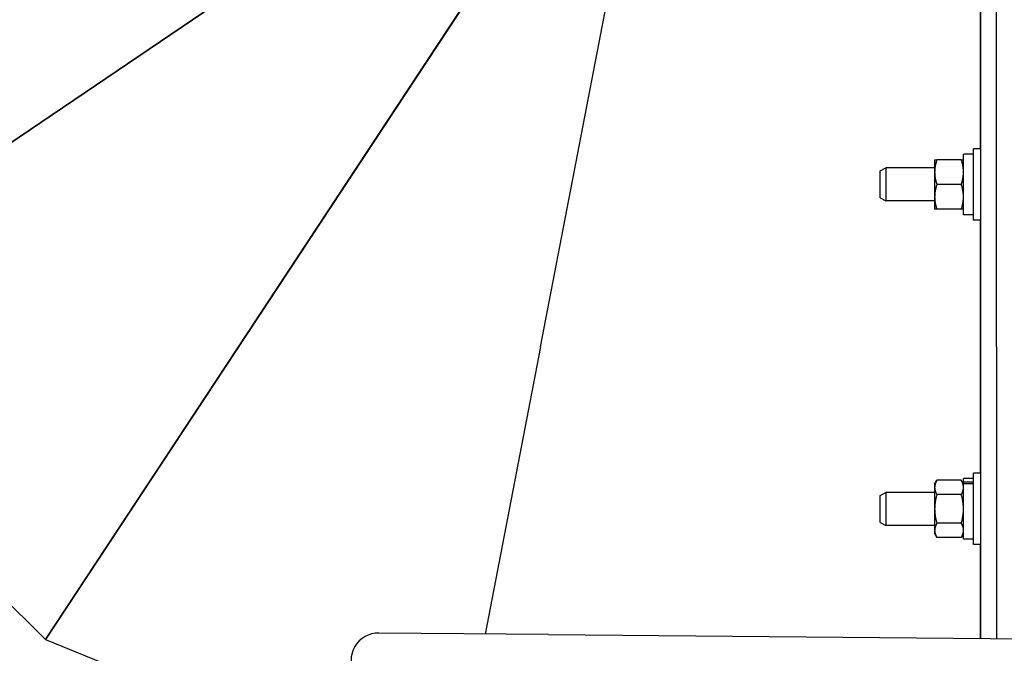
# Model space of a CAD drawing. Header units: inches. Extents: x 18 to 846, y -44 to 561.
# Tile 51 of 256: x 101 to 113, y 141 to 148. Entities that reach past the tile are written whole.
import ezdxf

# ---------------------------------------------------------------- set-up
doc = ezdxf.new("R2010")
doc.units = ezdxf.units.IN
doc.header["$LTSCALE"] = 24
doc.header["$MEASUREMENT"] = 0
doc.layers.add('Dimension (ANSI)', color=7, linetype='Continuous', lineweight=25)
doc.layers.add('Visible (ANSI)', color=7, linetype='Continuous', lineweight=30)
doc.styles.add('Note Text (ANSI)', font='tahoma.ttf')
doc.dimstyles.new('SB Fraction-16 (ANSI)', dxfattribs={"dimscale": 24, "dimtxt": 0.125, "dimasz": 0.098425, "dimexe": 0.125, "dimexo": 0.0625, "dimgap": 0.031496, "dimtad": 0, "dimtih": 1, "dimtoh": 1, "dimdec": 4, "dimrnd": 1e-08, "dimzin": 0, "dimdsep": 46, "dimlunit": 5, "dimtxsty": 'Note Text (ANSI)', "dimcen": 0.09, "dimdle": 0.393701, "dimclrd": 256, "dimclre": 256, "dimclrt": 256, "dimadec": 0, "dimazin": 3, "dimtfac": 0.96, "dimtofl": 0, "dimtmove": 0, "dimatfit": 3, "dimfxl": 1, "dimfrac": 2, "dimtolj": 1, "dimtzin": 12, "dimlwd": -1, "dimlwe": -1, "dimarcsym": 0})

# ---------------------------------------------------------------- blocks, each defined once
blk = doc.blocks.new('*D15')
at = {"layer": 'Defpoints', "color": 0, "transparency": 16777216}
for p in [(120.789, 378.582), (45.556, 94.87), (90.664, 94.87)]:
    blk.add_point(p, dxfattribs=at)
at = {"layer": 'Dimension (ANSI)', "transparency": 16777216}
for p, q in [((119.289, 378.582), (42.556, 378.582)), ((45.556, 376.219), (45.556, 240.375)), ((45.556, 97.232), (45.556, 235.076)), ((89.164, 94.87), (42.556, 94.87))]:
    blk.add_line(p, q, dxfattribs=at)
for points in [[(45.162, 376.219), (45.95, 376.219), (45.556, 378.582)], [(45.162, 97.232), (45.95, 97.232), (45.556, 94.87)]]:
    blk.add_solid(points, dxfattribs=at)
at = {"layer": 'Dimension (ANSI)', "transparency": 16777216, "insert": (36.416, 239.62), "char_height": 3, "attachment_point": 1, "style": 'Note Text (ANSI)'}
blk.add_mtext('\\A1;283 11/16', dxfattribs=at)

msp = doc.modelspace()

# ---------------------------------------------------------------- linework, layer by layer
at = {"layer": 'Visible (ANSI)'}
for p, q in [((112.52473, 144.26899), (112.52473, 157.51899)), ((112.34543, 152.26899), (112.34543, 140.95249)), ((98.15966, 144.45264), (106.94163, 150.39431)), ((106.94163, 150.39431), (98.15966, 144.45264)), ((101.71132, 140.94184), (107.55098, 149.79198)), ((107.55098, 149.79198), (101.71132, 140.94184)), ((107.34088, 144.26604), (108.34445, 149.46869)), ((112.33845, 148.90062), (112.33845, 146.51957)), ((112.26543, 146.4563), (112.15043, 146.4563)), ((112.15043, 145.76907), (112.15043, 146.4563)), ((112.26543, 145.70657), (112.26543, 146.51957)), ((112.34543, 146.51957), (112.26543, 146.51957)), ((111.82243, 146.39457), (111.82243, 146.25382)), ((112.12529, 146.39457), (111.84757, 146.39457)), ((111.20403, 146.26674), (111.26654, 146.30057)), ((111.20403, 145.9594), (111.20403, 146.26674)), ((111.26654, 146.30057), (111.26654, 145.92557)), ((111.82243, 146.30057), (111.26654, 146.30057)), ((111.82243, 146.25382), (111.82243, 145.97232)), ((112.12529, 146.11307), (111.84757, 146.11307)), ((111.20403, 145.9594), (111.26654, 145.92557)), ((111.82243, 145.92557), (111.26654, 145.92557)), ((111.82243, 145.97232), (111.82243, 145.83157)), ((112.12529, 145.83157), (111.84757, 145.83157)), ((112.26543, 145.76907), (112.15043, 145.76907)), ((112.34543, 145.70657), (112.26543, 145.70657)), ((112.33845, 145.70657), (112.33845, 142.8314)), ((98.15966, 144.45264), (101.71132, 140.94184)), ((107.34088, 144.26604), (106.71136, 141.00253)), ((112.52473, 144.26899), (112.52473, 140.9509)), ((111.82243, 142.7064), (111.84757, 142.74995)), ((112.12529, 142.74995), (111.84757, 142.74995)), ((112.15043, 142.7064), (112.12529, 142.74995)), ((112.15043, 142.73365), (112.15043, 142.7689)), ((112.26543, 142.7689), (112.15043, 142.7689)), ((112.26543, 142.0184), (112.26543, 142.8314)), ((112.34543, 142.8314), (112.26543, 142.8314)), ((111.82243, 142.7064), (111.82243, 142.66869)), ((111.82243, 142.66869), (111.82243, 142.4249)), ((112.15043, 142.73365), (112.26543, 142.73365)), ((112.15043, 142.71065), (112.15043, 142.73365)), ((112.26543, 142.71065), (112.15043, 142.71065)), ((112.15043, 142.0809), (112.15043, 142.71065)), ((111.20403, 142.57857), (111.26654, 142.6124)), ((111.20403, 142.27123), (111.20403, 142.57857)), ((111.26654, 142.6124), (111.26654, 142.2374)), ((111.82243, 142.6124), (111.26654, 142.6124)), ((112.12529, 142.58743), (111.84757, 142.58743)), ((111.82243, 142.4249), (111.82243, 142.18112)), ((111.20403, 142.27123), (111.26654, 142.2374)), ((111.82243, 142.2374), (111.26654, 142.2374)), ((112.12529, 142.26238), (111.84757, 142.26238)), ((111.82243, 142.18112), (111.82243, 142.1434)), ((111.82243, 142.1434), (111.84757, 142.09985)), ((112.12529, 142.09985), (111.84757, 142.09985)), ((112.15043, 142.1434), (112.12529, 142.09985)), ((112.26543, 142.0809), (112.15043, 142.0809)), ((112.34543, 142.0184), (112.26543, 142.0184)), ((112.33845, 142.0184), (112.33845, 140.95255)), ((107.42982, 140.99615), (105.50165, 141.01328)), ((107.42982, 140.99615), (122.10531, 140.8658)), ((101.71132, 140.94184), (105.18637, 139.52595))]:
    msp.add_line(p, q, dxfattribs=at)
msp.add_arc((105.49887, 140.70079), 0.3125, 89.491077, 269.491077, dxfattribs=at)
for points in [[(111.82243, 146.39457), (111.82243, 146.39457), (111.84757, 146.39457)], [(111.84757, 146.39457), (111.82243, 146.31915), (111.82243, 146.25382)], [(112.15043, 146.25382), (112.15043, 146.31915), (112.12529, 146.39457)], [(112.12529, 146.39457), (112.15043, 146.39457), (112.15043, 146.39457)], [(111.82243, 146.25382), (111.82243, 146.1885), (111.84757, 146.11307)], [(112.12529, 146.11307), (112.15043, 146.1885), (112.15043, 146.25382)], [(111.84757, 146.11307), (111.82243, 146.03765), (111.82243, 145.97232)], [(112.15043, 145.97232), (112.15043, 146.03765), (112.12529, 146.11307)], [(111.82243, 145.97232), (111.82243, 145.907), (111.84757, 145.83157)], [(112.12529, 145.83157), (112.15043, 145.907), (112.15043, 145.97232)], [(111.84757, 145.83157), (111.82243, 145.83157), (111.82243, 145.83157)], [(112.15043, 145.83157), (112.15043, 145.83157), (112.12529, 145.83157)], [(111.84757, 142.74995), (111.82243, 142.7064), (111.82243, 142.66869)], [(112.15043, 142.66869), (112.15043, 142.7064), (112.12529, 142.74995)], [(111.82243, 142.66869), (111.82243, 142.63098), (111.84757, 142.58743)], [(112.12529, 142.58743), (112.15043, 142.63098), (112.15043, 142.66869)], [(111.84757, 142.58743), (111.82243, 142.50033), (111.82243, 142.4249)], [(112.15043, 142.4249), (112.15043, 142.50033), (112.12529, 142.58743)], [(111.82243, 142.4249), (111.82243, 142.34948), (111.84757, 142.26238)], [(112.12529, 142.26238), (112.15043, 142.34948), (112.15043, 142.4249)], [(111.84757, 142.26238), (111.82243, 142.21883), (111.82243, 142.18112)], [(112.15043, 142.18112), (112.15043, 142.21883), (112.12529, 142.26238)], [(111.82243, 142.18112), (111.82243, 142.1434), (111.84757, 142.09985)], [(112.12529, 142.09985), (112.15043, 142.1434), (112.15043, 142.18112)]]:
    msp.add_rational_spline(points, [1, 1.0379548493, 1], degree=2, dxfattribs=at)

# ---------------------------------------------------------------- dimensions: what is measured, and where the dimension line sits
at = {"layer": 'Dimension (ANSI)'}
dim = msp.add_linear_dim(base=(45.55597, 94.8698), p1=(120.78874, 378.5815), p2=(90.66374, 94.8698), angle=270, dimstyle='SB Fraction-16 (ANSI)', override={"dimgap": 0.031496, "dimdec": 4, "dimtol": 0, "dimlim": 0, "dimtp": 0, "dimtm": 0, "dimtdec": 2, "dimatfit": 1}, dxfattribs=at)
dim.commit()
dim.dimension.update_dxf_attribs({"geometry": '*D15', "text_midpoint": (45.55597, 237.72565), "dimtype": 160})

doc.saveas('drawing.dxf')
